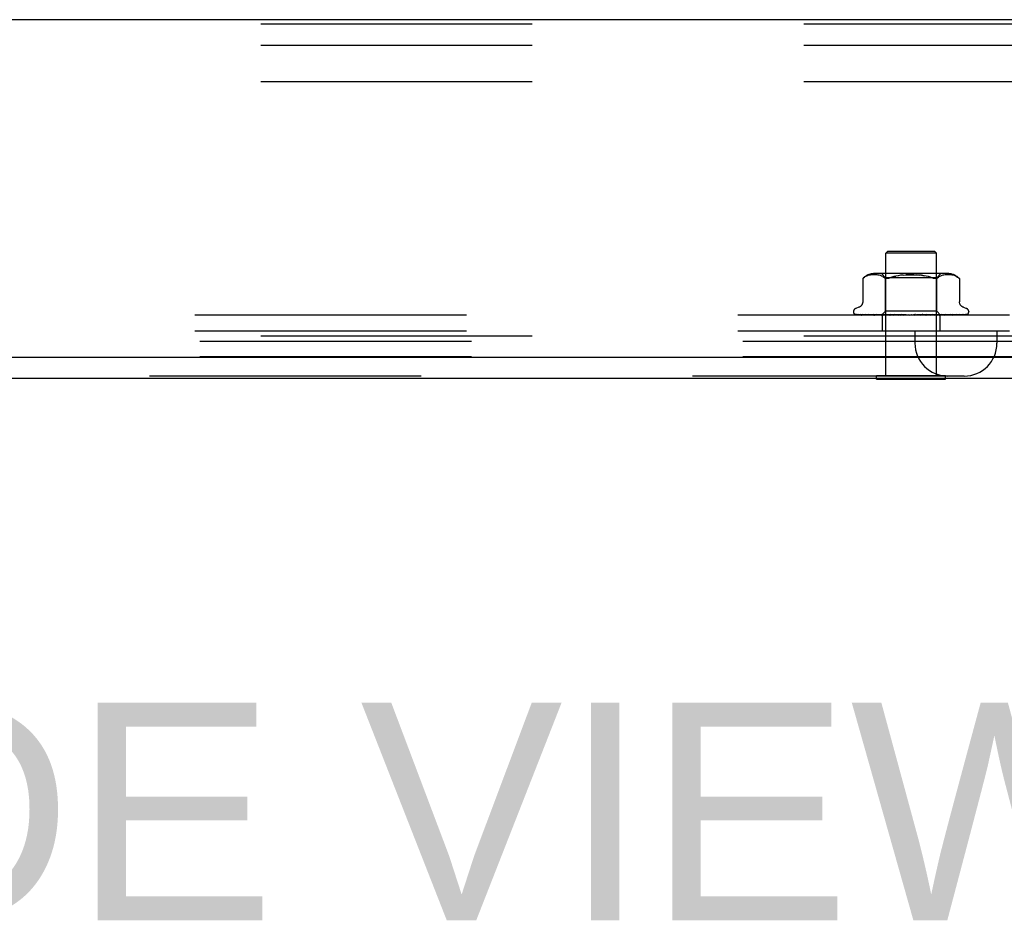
# Model space of a CAD drawing. Header units: inches. Extents: x 0 to 241, y 0 to 156.
# Tile 54 of 70: x 145.19 to 150, y 40.84 to 45.26. Entities that reach past the tile are written whole.
import ezdxf

# ---------------------------------------------------------------- set-up
doc = ezdxf.new("R2010")
doc.units = ezdxf.units.IN
doc.header["$LTSCALE"] = 13.251942
doc.header["$MEASUREMENT"] = 0
doc.linetypes.add('HIDDEN', pattern=[0.2, 0.1, -0.1])
doc.layers.get('0').update_dxf_attribs({"linetype": 'CONTINUOUS'})
doc.layers.add('DEFAULT_2', color=8, linetype='HIDDEN')
doc.layers.add('DIMENSIONS', color=7, linetype='CONTINUOUS')
doc.styles.get("Standard").update_dxf_attribs({"font": 'arial.ttf'})

msp = doc.modelspace()

# ---------------------------------------------------------------- linework, layer by layer
at = {"color": 3, "linetype": 'Continuous'}
for p, q in [((151.7314, 45.257), (137.3574, 45.257)), ((135.5444, 43.611), (153.4774, 43.611)), ((153.4924, 43.507), (135.5964, 43.507))]:
    msp.add_line(p, q, dxfattribs=at)
at = {"color": 7, "linetype": 'Continuous'}
for p, q in [((149.3759, 43.503), (149.3759, 43.507)), ((149.3759, 43.503), (149.7129, 43.503)), ((149.7129, 43.503), (149.7129, 43.507))]:
    msp.add_line(p, q, dxfattribs=at)
at = {"layer": 'DEFAULT_2', "color": 8, "linetype": 'HIDDEN'}
for p, q in [((138.4194, 45.236), (153.4194, 45.236)), ((138.4194, 45.132), (153.4194, 45.132)), ((138.4194, 44.955), (153.4194, 44.955)), ((149.4304, 44.128), (149.4204, 44.118)), ((149.6684, 44.118), (149.4204, 44.118)), ((149.4204, 43.521), (149.4204, 44.118)), ((149.4304, 44.128), (149.6584, 44.128)), ((149.6584, 44.128), (149.6684, 44.118)), ((149.6684, 43.521), (149.6684, 44.118)), ((149.724, 44.018), (149.3648, 44.018)), ((149.4192, 43.998), (149.3992, 44.018)), ((149.6697, 43.998), (149.6897, 44.018)), ((149.3084, 43.9936), (149.3085, 43.9937)), ((149.3084, 43.9936), (149.3084, 43.8811)), ((149.3093, 43.9945), (149.3101, 43.9951)), ((149.311, 43.996), (149.3123, 43.997)), ((149.3123, 43.997), (149.3172, 44.0007)), ((149.3277, 44.0062), (149.3223, 44.0037)), ((149.3332, 44.0082), (149.3277, 44.0062)), ((149.3386, 44.0097), (149.3331, 44.0082)), ((149.344, 44.0108), (149.3385, 44.0097)), ((149.3493, 44.0116), (149.3439, 44.0108)), ((149.3544, 44.0121), (149.3491, 44.0116)), ((149.3593, 44.0124), (149.3543, 44.0121)), ((149.3642, 44.0125), (149.3592, 44.0124)), ((149.369, 44.0124), (149.3641, 44.0125)), ((149.3738, 44.0121), (149.3689, 44.0124)), ((149.3788, 44.0116), (149.3737, 44.0121)), ((149.3839, 44.0108), (149.3787, 44.0116)), ((149.3893, 44.0097), (149.3839, 44.0108)), ((149.3948, 44.0082), (149.3893, 44.0097)), ((149.4003, 44.0062), (149.3948, 44.0082)), ((149.4057, 44.0037), (149.4003, 44.0062)), ((149.6697, 43.998), (149.4192, 43.998)), ((149.4192, 43.835), (149.4192, 43.998)), ((149.5956, 44.0097), (149.6074, 44.008)), ((149.6292, 44.0033), (149.6389, 44.0004)), ((149.6697, 43.835), (149.6697, 43.998)), ((149.6731, 43.997), (149.678, 44.0006)), ((149.6831, 44.0037), (149.678, 44.0006)), ((149.6885, 44.0062), (149.6831, 44.0037)), ((149.694, 44.0082), (149.6885, 44.0062)), ((149.6995, 44.0097), (149.694, 44.0082)), ((149.705, 44.0108), (149.6995, 44.0097)), ((149.7101, 44.0116), (149.7049, 44.0108)), ((149.7151, 44.0121), (149.7101, 44.0116)), ((149.7199, 44.0124), (149.715, 44.0121)), ((149.7247, 44.0125), (149.7199, 44.0124)), ((149.7296, 44.0124), (149.7246, 44.0125)), ((149.7346, 44.0121), (149.7295, 44.0124)), ((149.7397, 44.0116), (149.7344, 44.0121)), ((149.7449, 44.0108), (149.7396, 44.0116)), ((149.7503, 44.0097), (149.7448, 44.0108)), ((149.7557, 44.0082), (149.7502, 44.0097)), ((149.7612, 44.0062), (149.7557, 44.0082)), ((149.7665, 44.0037), (149.7611, 44.0062)), ((149.7794, 43.9945), (149.7801, 43.9939)), ((149.7805, 43.9936), (149.7799, 43.9941)), ((149.7805, 43.9936), (149.7805, 43.8811)), ((149.2632, 43.8324), (149.2632, 43.8316)), ((149.2892, 43.8536), (149.2741, 43.8481)), ((149.4004, 43.8161), (149.4192, 43.835)), ((149.6697, 43.835), (149.4192, 43.835)), ((149.6887, 43.816), (149.6697, 43.835)), ((149.7997, 43.8536), (149.8147, 43.8481)), ((149.8257, 43.8324), (149.8257, 43.8316)), ((150.0244, 43.816), (141.0645, 43.816)), ((149.272, 43.819), (149.2719, 43.8191)), ((149.4011, 43.8167), (149.2723, 43.8186)), ((149.4024, 43.8167), (149.2742, 43.8186)), ((149.4051, 43.8167), (149.2803, 43.8186)), ((149.2858, 43.8186), (149.2849, 43.8187)), ((149.4088, 43.8167), (149.2858, 43.8186)), ((149.2978, 43.8186), (149.2971, 43.8187)), ((149.414, 43.8167), (149.2978, 43.8186)), ((149.3068, 43.8186), (149.3065, 43.8186)), ((149.4201, 43.8167), (149.3068, 43.8186)), ((149.3243, 43.8186), (149.3242, 43.8186)), ((149.4277, 43.8167), (149.3243, 43.8186)), ((149.4359, 43.8167), (149.3364, 43.8186)), ((149.3465, 43.8174), (149.3538, 43.8166)), ((149.3538, 43.8166), (149.3596, 43.816)), ((149.4457, 43.8167), (149.3587, 43.8186)), ((149.4556, 43.8167), (149.3735, 43.8186)), ((149.3735, 43.8186), (149.3737, 43.8186)), ((149.3737, 43.8186), (149.3811, 43.8178)), ((149.3811, 43.8178), (149.3936, 43.8166)), ((149.3936, 43.8166), (149.4001, 43.816)), ((149.4672, 43.8167), (149.3998, 43.8186)), ((149.4002, 43.816), (149.4004, 43.8161)), ((149.4004, 43.8161), (149.4011, 43.8167)), ((149.4011, 43.8167), (149.4011, 43.8167)), ((149.4024, 43.8167), (149.4024, 43.8167)), ((149.4024, 43.816), (149.4049, 43.8167)), ((149.4039, 43.816), (149.4039, 43.738)), ((149.4051, 43.8167), (149.4049, 43.8167)), ((149.4088, 43.8167), (149.4089, 43.8167)), ((149.4114, 43.816), (149.4089, 43.8167)), ((149.4097, 43.816), (149.4138, 43.8167)), ((149.414, 43.8167), (149.4138, 43.8167)), ((149.4786, 43.8167), (149.4169, 43.8186)), ((149.4169, 43.8186), (149.4171, 43.8186)), ((149.4171, 43.8186), (149.4457, 43.816)), ((149.4201, 43.8167), (149.4202, 43.8167)), ((149.4202, 43.8167), (149.4203, 43.8167)), ((149.4243, 43.816), (149.4203, 43.8167)), ((149.4218, 43.816), (149.4274, 43.8167)), ((149.4277, 43.8167), (149.4274, 43.8167)), ((149.4359, 43.8167), (149.4362, 43.8167)), ((149.4416, 43.816), (149.4362, 43.8167)), ((149.4384, 43.816), (149.4452, 43.8167)), ((149.4457, 43.8167), (149.4452, 43.8167)), ((149.4916, 43.8167), (149.4463, 43.8186)), ((149.4556, 43.8167), (149.4559, 43.8167)), ((149.4626, 43.816), (149.4559, 43.8167)), ((149.4589, 43.816), (149.4666, 43.8167)), ((149.504, 43.8167), (149.4649, 43.8186)), ((149.4649, 43.8186), (149.4651, 43.8186)), ((149.4651, 43.8186), (149.4949, 43.816)), ((149.4672, 43.8167), (149.4666, 43.8167)), ((149.4786, 43.8167), (149.4789, 43.8167)), ((149.4866, 43.816), (149.4789, 43.8167)), ((149.4824, 43.816), (149.4908, 43.8167)), ((149.4916, 43.8167), (149.4908, 43.8167)), ((149.518, 43.8167), (149.4965, 43.8186)), ((149.504, 43.8167), (149.5042, 43.8167)), ((149.5126, 43.816), (149.5042, 43.8167)), ((149.5082, 43.816), (149.517, 43.8167)), ((149.518, 43.8167), (149.517, 43.8167)), ((149.5398, 43.816), (149.531, 43.8167)), ((149.5353, 43.816), (149.5441, 43.8167)), ((149.5672, 43.816), (149.5583, 43.8167)), ((149.5627, 43.816), (149.5713, 43.8167)), ((149.5986, 43.8186), (149.5686, 43.816)), ((149.5714, 43.8167), (149.5713, 43.8167)), ((149.5987, 43.8186), (149.5714, 43.8167)), ((149.6179, 43.8186), (149.5843, 43.8167)), ((149.5843, 43.8167), (149.5851, 43.8167)), ((149.5938, 43.816), (149.5851, 43.8167)), ((149.5894, 43.816), (149.5975, 43.8167)), ((149.5978, 43.8167), (149.5975, 43.8167)), ((149.6484, 43.8186), (149.5978, 43.8167)), ((149.5987, 43.8186), (149.5986, 43.8186)), ((149.6663, 43.8186), (149.6098, 43.8167)), ((149.6098, 43.8167), (149.6104, 43.8167)), ((149.6185, 43.816), (149.6104, 43.8167)), ((149.6145, 43.816), (149.6218, 43.8167)), ((149.6189, 43.816), (149.6482, 43.8186)), ((149.6221, 43.8167), (149.6218, 43.8167)), ((149.6943, 43.8186), (149.6221, 43.8167)), ((149.7103, 43.8186), (149.6328, 43.8167)), ((149.6328, 43.8167), (149.6333, 43.8167)), ((149.6406, 43.816), (149.6333, 43.8167)), ((149.6371, 43.816), (149.6432, 43.8167)), ((149.6435, 43.8167), (149.6432, 43.8167)), ((149.7347, 43.8186), (149.6435, 43.8167)), ((149.6482, 43.8186), (149.6485, 43.8186)), ((149.7483, 43.8186), (149.6526, 43.8167)), ((149.6526, 43.8167), (149.653, 43.8167)), ((149.6592, 43.816), (149.653, 43.8167)), ((149.6564, 43.816), (149.6611, 43.8167)), ((149.6614, 43.8167), (149.6611, 43.8167)), ((149.7682, 43.8186), (149.6614, 43.8167)), ((149.6665, 43.816), (149.6774, 43.817)), ((149.7789, 43.8186), (149.6685, 43.8167)), ((149.6685, 43.8167), (149.6688, 43.8167)), ((149.6737, 43.816), (149.6688, 43.8167)), ((149.6716, 43.816), (149.6748, 43.8167)), ((149.675, 43.8167), (149.6748, 43.8167)), ((149.7936, 43.8186), (149.675, 43.8167)), ((149.6774, 43.817), (149.6941, 43.8186)), ((149.801, 43.8186), (149.6799, 43.8167)), ((149.6799, 43.8167), (149.6801, 43.8167)), ((149.6835, 43.816), (149.6801, 43.8167)), ((149.6839, 43.8167), (149.6838, 43.8167)), ((149.81, 43.8186), (149.6839, 43.8167)), ((149.6849, 43.816), (149.6849, 43.738)), ((149.8138, 43.8186), (149.6864, 43.8167)), ((149.6864, 43.8167), (149.6865, 43.8167)), ((149.8168, 43.8186), (149.6877, 43.8167)), ((149.6886, 43.816), (149.6877, 43.8167)), ((149.6941, 43.8186), (149.6943, 43.8186)), ((149.7198, 43.817), (149.7277, 43.8178)), ((149.7277, 43.8178), (149.7346, 43.8186)), ((149.7346, 43.8186), (149.7347, 43.8186)), ((149.747, 43.816), (149.7525, 43.8166)), ((149.7479, 43.8185), (149.7483, 43.8186)), ((149.7626, 43.8178), (149.7684, 43.8186)), ((149.7684, 43.8186), (149.7682, 43.8186)), ((149.7942, 43.8186), (149.7936, 43.8186)), ((149.8215, 43.8208), (149.8214, 43.8207)), ((150.0244, 43.738), (141.0645, 43.738)), ((149.5634, 43.738), (149.5634, 43.678)), ((149.9634, 43.738), (149.9634, 43.678)), ((138.4194, 43.715), (153.4194, 43.715)), ((150.0489, 43.687), (141.04, 43.687)), ((150.0489, 43.6114), (141.04, 43.6114)), ((149.8034, 43.518), (141.2854, 43.518)), ((149.3759, 43.521), (149.7129, 43.521)), ((149.3759, 43.507), (149.3759, 43.521)), ((149.7129, 43.507), (149.7129, 43.521))]:
    msp.add_line(p, q, dxfattribs=at)
for points in [[(149.3123, 43.997), (149.311, 43.996), (149.3101, 43.9951), (149.3093, 43.9945), (149.3088, 43.994), (149.3085, 43.9937)], [(149.3224, 44.0038), (149.3172, 44.0007), (149.3123, 43.997)], [(149.4057, 44.0037), (149.4108, 44.0006), (149.4157, 43.997)], [(149.441, 43.997), (149.4377, 43.9958), (149.4346, 43.9948), (149.4317, 43.9941), (149.4289, 43.9937), (149.4264, 43.9936), (149.424, 43.9937), (149.4217, 43.9941), (149.4195, 43.9948), (149.4175, 43.9958), (149.4157, 43.997)], [(149.5055, 44.0109), (149.4932, 44.0097), (149.4814, 44.008), (149.4702, 44.0059), (149.4596, 44.0033), (149.4499, 44.0004), (149.441, 43.997)], [(149.441, 43.997), (149.4499, 44.0004), (149.4596, 44.0033), (149.4702, 44.0059)], [(149.5055, 44.0109), (149.5183, 44.0118), (149.5312, 44.0123), (149.5444, 44.0125), (149.5576, 44.0123), (149.5706, 44.0118), (149.5833, 44.0109)], [(149.5576, 44.0123), (149.5444, 44.0125), (149.5313, 44.0123), (149.5183, 44.0118)], [(149.6479, 43.997), (149.6389, 44.0004), (149.6292, 44.0033), (149.6186, 44.0059), (149.6074, 44.008), (149.5956, 44.0097), (149.5833, 44.0109), (149.5706, 44.0118)], [(149.6731, 43.997), (149.6713, 43.9958), (149.6693, 43.9948), (149.6671, 43.9941), (149.6649, 43.9937), (149.6624, 43.9936), (149.6599, 43.9937), (149.6572, 43.9941), (149.6543, 43.9948), (149.6512, 43.9958), (149.6479, 43.997)], [(149.7665, 44.0038), (149.7716, 44.0007), (149.7766, 43.997)], [(149.7794, 43.9945), (149.7789, 43.9951), (149.7782, 43.9957), (149.7766, 43.997)], [(149.7779, 43.9959), (149.7785, 43.9954), (149.779, 43.9949)], [(149.7803, 43.9937), (149.7804, 43.9936), (149.7805, 43.9936)], [(149.3084, 43.881), (149.3083, 43.8798), (149.3081, 43.8772), (149.3077, 43.8748), (149.3071, 43.8724), (149.3063, 43.8702), (149.3054, 43.8681), (149.3043, 43.8661), (149.3031, 43.8643), (149.3018, 43.8626), (149.3004, 43.861), (149.299, 43.8596), (149.2975, 43.8583), (149.2959, 43.8571), (149.2943, 43.856), (149.2926, 43.8551), (149.291, 43.8543), (149.2892, 43.8536)], [(149.7997, 43.8536), (149.7979, 43.8543), (149.7962, 43.8551), (149.7946, 43.856), (149.7929, 43.8571), (149.7914, 43.8583), (149.7899, 43.8596), (149.7884, 43.861), (149.787, 43.8626), (149.7857, 43.8643), (149.7845, 43.8661), (149.7835, 43.8681), (149.7825, 43.8702), (149.7817, 43.8724), (149.7811, 43.8748), (149.7807, 43.8772), (149.7805, 43.8798), (149.7805, 43.881)], [(149.269, 43.8196), (149.2689, 43.8197), (149.2689, 43.8197), (149.2689, 43.8197), (149.2693, 43.8194)], [(149.2723, 43.8186), (149.2721, 43.8186), (149.2716, 43.8186), (149.2711, 43.8187), (149.2707, 43.8188), (149.2703, 43.819), (149.2699, 43.8191), (149.2696, 43.8193), (149.2693, 43.8195), (149.269, 43.8196), (149.269, 43.8196)], [(149.2693, 43.8194), (149.2695, 43.8192), (149.2698, 43.8189), (149.2702, 43.8187), (149.2706, 43.8184), (149.271, 43.8181), (149.2715, 43.8178), (149.272, 43.8174), (149.2726, 43.8171), (149.2732, 43.8168), (149.2738, 43.8165), (149.2744, 43.8162), (149.2751, 43.816), (149.2752, 43.816)], [(149.2695, 43.8186), (149.2707, 43.8177), (149.2719, 43.8171), (149.2731, 43.8165), (149.2745, 43.816), (149.2748, 43.816)], [(149.2742, 43.8186), (149.2736, 43.8186), (149.2729, 43.8187), (149.2724, 43.8189), (149.272, 43.819)], [(149.272, 43.819), (149.273, 43.8187), (149.2744, 43.8182), (149.2758, 43.8177), (149.2774, 43.8172), (149.279, 43.8168), (149.2807, 43.8164), (149.2825, 43.816), (149.2827, 43.816)], [(149.2803, 43.8186), (149.2798, 43.8186), (149.2793, 43.8187), (149.279, 43.8188), (149.2787, 43.8189), (149.2786, 43.8189), (149.2785, 43.8189)], [(149.2785, 43.8189), (149.2785, 43.8189), (149.2786, 43.8189), (149.2788, 43.8188), (149.2791, 43.8186), (149.2798, 43.8182)], [(149.2798, 43.8182), (149.2802, 43.818), (149.2807, 43.8177), (149.2811, 43.8175), (149.2817, 43.8172), (149.2822, 43.8169), (149.2828, 43.8166), (149.2834, 43.8164), (149.284, 43.8161), (149.2845, 43.816)], [(149.2849, 43.8187), (149.2864, 43.8184), (149.2887, 43.8179), (149.291, 43.8175), (149.2933, 43.817), (149.2957, 43.8166), (149.2981, 43.8162), (149.2999, 43.816)], [(149.2971, 43.8187), (149.2971, 43.8187), (149.2972, 43.8187), (149.2973, 43.8186), (149.2977, 43.8184), (149.2981, 43.8182)], [(149.2981, 43.8182), (149.2992, 43.8177), (149.2998, 43.8174), (149.3005, 43.817), (149.3012, 43.8167), (149.302, 43.8164), (149.3028, 43.8161), (149.3032, 43.816)], [(149.3065, 43.8186), (149.3086, 43.8183), (149.3116, 43.8178), (149.3146, 43.8174), (149.3177, 43.817), (149.3208, 43.8166), (149.3239, 43.8162), (149.3259, 43.816)], [(149.3242, 43.8186), (149.3242, 43.8186), (149.3241, 43.8186), (149.3242, 43.8186), (149.3245, 43.8185), (149.3248, 43.8184), (149.3253, 43.8182), (149.3258, 43.818), (149.3264, 43.8177), (149.3278, 43.8171)], [(149.3278, 43.8171), (149.3285, 43.8167), (149.3294, 43.8164), (149.3303, 43.816), (149.3305, 43.816)], [(149.3364, 43.8186), (149.339, 43.8183), (149.3465, 43.8174)], [(149.3587, 43.8186), (149.3588, 43.8186), (149.3591, 43.8185), (149.3595, 43.8184), (149.36, 43.8183), (149.3606, 43.818), (149.3612, 43.8178), (149.3619, 43.8175), (149.3634, 43.8168)], [(149.3634, 43.8168), (149.3641, 43.8165), (149.365, 43.8161), (149.3654, 43.816)], [(149.3998, 43.8186), (149.4002, 43.8186), (149.4007, 43.8185), (149.4013, 43.8183), (149.4019, 43.8181), (149.4027, 43.8178), (149.4034, 43.8175), (149.4042, 43.8171), (149.405, 43.8167), (149.4058, 43.8164), (149.4066, 43.816), (149.4068, 43.816)], [(149.4005, 43.816), (149.4008, 43.8162), (149.4009, 43.8164), (149.4011, 43.8166), (149.4011, 43.8167), (149.4011, 43.8167), (149.4011, 43.8167)], [(149.4012, 43.816), (149.4015, 43.8162), (149.4018, 43.8164), (149.4021, 43.8166), (149.4022, 43.8167), (149.4024, 43.8167), (149.4024, 43.8167)], [(149.4032, 43.816), (149.403, 43.8161), (149.4028, 43.8163), (149.4026, 43.8165), (149.4024, 43.8167)], [(149.4051, 43.816), (149.4052, 43.8162), (149.4052, 43.8164), (149.4052, 43.8166), (149.4052, 43.8167), (149.4051, 43.8167)], [(149.407, 43.816), (149.4075, 43.8162), (149.4079, 43.8164), (149.4082, 43.8166), (149.4085, 43.8167), (149.4087, 43.8167), (149.4088, 43.8167)], [(149.4146, 43.816), (149.4146, 43.8162), (149.4146, 43.8164), (149.4145, 43.8166), (149.4143, 43.8167), (149.414, 43.8167)], [(149.4179, 43.816), (149.4183, 43.8162), (149.4188, 43.8164), (149.4192, 43.8166), (149.4195, 43.8167), (149.4199, 43.8167), (149.4201, 43.8167)], [(149.4289, 43.816), (149.4288, 43.8162), (149.4286, 43.8164), (149.4284, 43.8166), (149.4281, 43.8167), (149.4277, 43.8167)], [(149.4332, 43.816), (149.4338, 43.8162), (149.4343, 43.8164), (149.4349, 43.8166), (149.4353, 43.8167), (149.4358, 43.8167), (149.4359, 43.8167)], [(149.4473, 43.816), (149.4471, 43.8162), (149.4468, 43.8164), (149.4465, 43.8166), (149.4461, 43.8167), (149.4457, 43.8167)], [(149.4463, 43.8186), (149.4463, 43.8186), (149.4469, 43.8185), (149.4476, 43.8184), (149.4483, 43.8182), (149.449, 43.8179), (149.4497, 43.8176), (149.4503, 43.8173), (149.451, 43.8169), (149.4516, 43.8166), (149.4522, 43.8163), (149.4529, 43.816), (149.453, 43.816)], [(149.4526, 43.816), (149.4533, 43.8162), (149.4538, 43.8164), (149.4544, 43.8166), (149.455, 43.8167), (149.4555, 43.8167), (149.4556, 43.8167)], [(149.4693, 43.816), (149.4689, 43.8162), (149.4685, 43.8164), (149.4681, 43.8166), (149.4676, 43.8167), (149.4672, 43.8167)], [(149.4754, 43.816), (149.476, 43.8162), (149.4766, 43.8164), (149.4772, 43.8166), (149.4778, 43.8167), (149.4784, 43.8167), (149.4786, 43.8167)], [(149.4939, 43.816), (149.4935, 43.8162), (149.493, 43.8164), (149.4925, 43.8166), (149.492, 43.8167), (149.4916, 43.8167)], [(149.4964, 43.8186), (149.4971, 43.8185), (149.4978, 43.8183), (149.4985, 43.8181), (149.4991, 43.8178), (149.4997, 43.8175), (149.5002, 43.8172), (149.5006, 43.8169), (149.5015, 43.8164)], [(149.5006, 43.816), (149.5012, 43.8162), (149.5018, 43.8164), (149.5024, 43.8166), (149.5031, 43.8167), (149.5037, 43.8167), (149.504, 43.8167)], [(149.5015, 43.8164), (149.502, 43.8161), (149.5023, 43.816)], [(149.5204, 43.816), (149.5199, 43.8162), (149.5194, 43.8164), (149.5188, 43.8166), (149.5182, 43.8167), (149.518, 43.8167)], [(149.5274, 43.816), (149.528, 43.8162), (149.5286, 43.8164), (149.5292, 43.8166), (149.5298, 43.8167), (149.5304, 43.8167), (149.531, 43.8167)], [(149.5478, 43.816), (149.5472, 43.8162), (149.5466, 43.8164), (149.546, 43.8166), (149.5454, 43.8167), (149.5448, 43.8167), (149.5441, 43.8167)], [(149.5548, 43.816), (149.5553, 43.8162), (149.5559, 43.8164), (149.5565, 43.8166), (149.5567, 43.8166)], [(149.5659, 43.8185), (149.5644, 43.8181), (149.5628, 43.8178), (149.5612, 43.8175), (149.5596, 43.8172), (149.5581, 43.8169), (149.5567, 43.8166)], [(149.5567, 43.8166), (149.5571, 43.8167), (149.5577, 43.8167), (149.5583, 43.8167)], [(149.5614, 43.816), (149.5616, 43.8161), (149.5618, 43.8163), (149.562, 43.8164), (149.5624, 43.8167)], [(149.5624, 43.8167), (149.5627, 43.8169), (149.5629, 43.8171), (149.5632, 43.8173), (149.5635, 43.8175), (149.5639, 43.8177), (149.5644, 43.8179), (149.5649, 43.8182), (149.5655, 43.8184), (149.566, 43.8185)], [(149.575, 43.816), (149.5744, 43.8162), (149.5738, 43.8164), (149.5731, 43.8166), (149.5725, 43.8167), (149.5719, 43.8167), (149.5714, 43.8167)], [(149.5818, 43.816), (149.5823, 43.8162), (149.5828, 43.8164), (149.5834, 43.8166), (149.5839, 43.8167), (149.5843, 43.8167)], [(149.6011, 43.816), (149.6005, 43.8162), (149.5999, 43.8164), (149.5993, 43.8166), (149.5986, 43.8167), (149.5981, 43.8167), (149.5978, 43.8167)], [(149.6016, 43.8167), (149.6018, 43.8167), (149.602, 43.8168), (149.6021, 43.8169), (149.6021, 43.8171), (149.6021, 43.8173), (149.6019, 43.8175), (149.6018, 43.8177), (149.6015, 43.8179), (149.6012, 43.8181), (149.6007, 43.8183), (149.6002, 43.8185), (149.5997, 43.8186), (149.5991, 43.8186), (149.5987, 43.8186)], [(149.6075, 43.816), (149.6079, 43.8162), (149.6083, 43.8164), (149.6088, 43.8166), (149.6093, 43.8167), (149.6098, 43.8167)], [(149.6115, 43.816), (149.6118, 43.8161), (149.6123, 43.8164), (149.6135, 43.817)], [(149.6135, 43.817), (149.614, 43.8173), (149.6147, 43.8177), (149.6153, 43.8179), (149.616, 43.8182), (149.6167, 43.8184), (149.6174, 43.8185), (149.6179, 43.8186)], [(149.6252, 43.816), (149.6246, 43.8162), (149.624, 43.8164), (149.6234, 43.8166), (149.6228, 43.8167), (149.6223, 43.8167), (149.6221, 43.8167)], [(149.6309, 43.816), (149.6312, 43.8162), (149.6316, 43.8164), (149.6319, 43.8166), (149.6324, 43.8167), (149.6328, 43.8167)], [(149.6463, 43.816), (149.6458, 43.8162), (149.6452, 43.8164), (149.6447, 43.8166), (149.6441, 43.8167), (149.6437, 43.8167), (149.6435, 43.8167)], [(149.6512, 43.816), (149.6514, 43.8162), (149.6516, 43.8164), (149.6519, 43.8166), (149.6522, 43.8167), (149.6526, 43.8167)], [(149.6595, 43.816), (149.6603, 43.8163), (149.661, 43.8167), (149.6617, 43.817), (149.6624, 43.8174), (149.6632, 43.8177), (149.6639, 43.818), (149.6646, 43.8182), (149.6652, 43.8184), (149.6658, 43.8185), (149.6662, 43.8186), (149.6664, 43.8186)], [(149.6638, 43.816), (149.6633, 43.8162), (149.6628, 43.8164), (149.6623, 43.8166), (149.6619, 43.8167), (149.6615, 43.8167), (149.6614, 43.8167)], [(149.6676, 43.816), (149.6677, 43.8162), (149.6678, 43.8164), (149.668, 43.8166), (149.6682, 43.8167), (149.6685, 43.8167)], [(149.677, 43.816), (149.6765, 43.8162), (149.6761, 43.8164), (149.6757, 43.8166), (149.6753, 43.8167), (149.6751, 43.8167), (149.675, 43.8167)], [(149.6796, 43.816), (149.6795, 43.8162), (149.6795, 43.8164), (149.6796, 43.8166), (149.6797, 43.8167), (149.6799, 43.8167)], [(149.6822, 43.816), (149.6826, 43.8161), (149.683, 43.8163), (149.6834, 43.8165), (149.6838, 43.8167)], [(149.6854, 43.816), (149.685, 43.8162), (149.6846, 43.8164), (149.6843, 43.8166), (149.6841, 43.8167), (149.6839, 43.8167), (149.6839, 43.8167)], [(149.6867, 43.816), (149.6865, 43.8162), (149.6864, 43.8164), (149.6863, 43.8166), (149.6863, 43.8167), (149.6864, 43.8167), (149.6864, 43.8167)], [(149.6882, 43.816), (149.6878, 43.8161), (149.6874, 43.8163), (149.687, 43.8165), (149.6865, 43.8167)], [(149.6878, 43.816), (149.6878, 43.8161), (149.6878, 43.8163), (149.6878, 43.8165), (149.6877, 43.8167)], [(149.7034, 43.816), (149.7039, 43.8161), (149.7046, 43.8164), (149.7054, 43.8168)], [(149.7054, 43.8168), (149.7068, 43.8174), (149.7075, 43.8177), (149.7082, 43.818), (149.7088, 43.8182), (149.7093, 43.8184), (149.7098, 43.8185), (149.7101, 43.8186), (149.7103, 43.8186)], [(149.7097, 43.816), (149.712, 43.8162), (149.7198, 43.817)], [(149.7418, 43.816), (149.7423, 43.8162), (149.7432, 43.8165), (149.744, 43.8169), (149.7455, 43.8175)], [(149.7455, 43.8175), (149.7462, 43.8178), (149.7468, 43.8181), (149.7473, 43.8183), (149.7478, 43.8185), (149.7479, 43.8185)], [(149.7525, 43.8166), (149.7559, 43.817), (149.7626, 43.8178)], [(149.773, 43.816), (149.7732, 43.816), (149.7741, 43.8164), (149.775, 43.8167), (149.7758, 43.8171), (149.7765, 43.8174)], [(149.7765, 43.8174), (149.7778, 43.818), (149.7783, 43.8183), (149.7787, 43.8185), (149.7789, 43.8185)], [(149.777, 43.816), (149.7789, 43.8162), (149.7817, 43.8166), (149.7844, 43.817), (149.7871, 43.8174), (149.7898, 43.8179), (149.7924, 43.8183), (149.7942, 43.8186)], [(149.7789, 43.8185), (149.779, 43.8186), (149.7792, 43.8186), (149.7792, 43.8186), (149.7791, 43.8186), (149.7789, 43.8186)], [(149.7961, 43.816), (149.7967, 43.8162), (149.7974, 43.8165), (149.7981, 43.8168), (149.7988, 43.8171), (149.7994, 43.8174), (149.8, 43.8177), (149.8005, 43.8179)], [(149.7986, 43.816), (149.8003, 43.8162), (149.8024, 43.8166), (149.8045, 43.8171), (149.8065, 43.8175), (149.8084, 43.818), (149.8102, 43.8184), (149.8114, 43.8188)], [(149.8005, 43.8179), (149.8014, 43.8184), (149.8017, 43.8186), (149.802, 43.8187), (149.8021, 43.8188)], [(149.8021, 43.8188), (149.8021, 43.8188), (149.8021, 43.8188), (149.8019, 43.8187), (149.8017, 43.8187), (149.8012, 43.8186), (149.801, 43.8186)], [(149.8114, 43.8188), (149.8112, 43.8187), (149.8106, 43.8186), (149.81, 43.8186)], [(149.8102, 43.816), (149.8105, 43.8161), (149.8112, 43.8164), (149.8119, 43.8167), (149.8125, 43.817), (149.8131, 43.8173), (149.8137, 43.8176), (149.8142, 43.8179), (149.8147, 43.8182), (149.8151, 43.8185), (149.8155, 43.8187)], [(149.8113, 43.816), (149.8129, 43.8164), (149.8144, 43.8168), (149.8158, 43.8174), (149.8171, 43.8179), (149.8184, 43.8185), (149.8196, 43.8192), (149.8204, 43.8198)], [(149.8155, 43.8187), (149.816, 43.8191), (149.8162, 43.8192), (149.8162, 43.8192), (149.8162, 43.8192), (149.816, 43.8191), (149.8157, 43.8189), (149.8152, 43.8188), (149.8147, 43.8187), (149.8141, 43.8186), (149.8138, 43.8186)], [(149.8147, 43.816), (149.816, 43.8165), (149.8171, 43.8171), (149.8181, 43.8177), (149.819, 43.8183), (149.8198, 43.8189), (149.8204, 43.8195), (149.8209, 43.82), (149.8212, 43.8204), (149.8214, 43.8206), (149.8215, 43.8207), (149.8215, 43.8208)], [(149.8204, 43.8198), (149.8203, 43.8197), (149.82, 43.8195), (149.8197, 43.8193), (149.8192, 43.8191), (149.8187, 43.8189), (149.8182, 43.8188), (149.8177, 43.8187), (149.8171, 43.8186), (149.8168, 43.8186)]]:
    msp.add_lwpolyline(points, dxfattribs=at)
for centre, radius, start, end in [((149.3648, 43.9404), 0.0776, 90, 136.6992), ((149.724, 43.9404), 0.0776, 43.3008, 90), ((149.2798, 43.8324), 0.0167, 110, 180), ((149.2798, 43.8316), 0.0167, 180, 231.3782), ((149.809, 43.8324), 0.0167, 0, 70), ((149.809, 43.8316), 0.0167, 289.9484, 360), ((149.7234, 43.678), 0.16, 180, 270), ((149.8034, 43.678), 0.16, 270, 360)]:
    msp.add_arc(centre, radius, start, end, dxfattribs=at)

# ---------------------------------------------------------------- texts
at = {"layer": 'DIMENSIONS', "color": 2, "linetype": 'Continuous', "insert": (144.2976, 41.9251), "char_height": 1.06299, "width": 12.676847, "attachment_point": 2, "line_spacing_factor": 0.9}
msp.add_mtext('RIGHT SIDE VIEW', dxfattribs=at)

doc.saveas('drawing.dxf')
